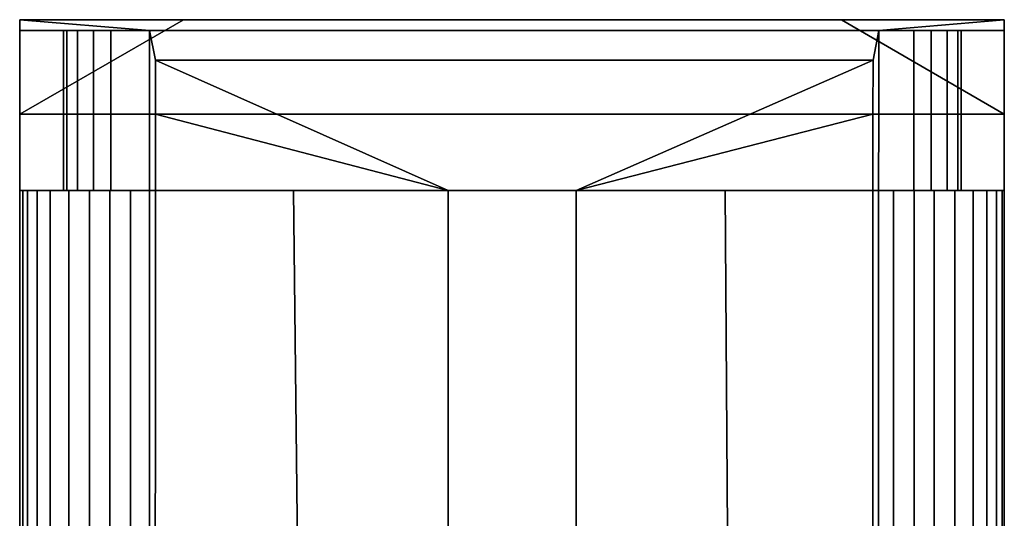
# Model space of a CAD drawing. Extents: x -12.4 to 12.4, y -12.9 to 12.
# Tile 22 of 22: x -11.7 to 11.7, y 0.1 to 12. Entities that reach past the tile are written whole.
import ezdxf

# ---------------------------------------------------------------- set-up
doc = ezdxf.new("R2010")
doc.units = 0
doc.layers.add('SHV878ZD3N_BODY_', color=253, linetype='CONTINUOUS')

msp = doc.modelspace()

# ---------------------------------------------------------------- linework, layer by layer
at = {"layer": 'SHV878ZD3N_BODY_'}
for points in [[(11.7179, 11.9925, 6.3217), (-11.7491, 11.9925, 6.3217), (-7.8413, 11.9925, 3.52), (7.8413, 11.9925, 3.52)], [(-11.7491, 9.74, 6.3217), (-11.7491, 9.74, 3.52), (-7.8413, 11.9925, 3.52)], [(-11.7491, 11.9925, 29.3228), (-11.7491, 11.7367, 29.3228), (-11.7491, 11.9925, 6.3217)], [(11.7179, 11.9925, 6.3217), (11.7179, 11.9925, 29.3228), (-11.7491, 11.9925, 29.3228), (-11.7491, 11.9925, 6.3217)], [(-8.6526, 11.7367, 33.6881), (-11.7491, 11.7367, 33.6881), (-11.7491, 11.9925, 33.6881)], [(-11.7491, 11.9925, 33.6881), (-11.7491, 11.9925, 29.3228), (11.7179, 11.9925, 29.3228), (11.7179, 11.9925, 33.6881)], [(11.7179, 9.74, 3.52), (7.8413, 11.9925, 3.52), (-7.8413, 11.9925, 3.52), (-11.7491, 9.74, 3.52)], [(-11.7491, 11.9925, 29.3228), (-11.7491, 11.9925, 33.6881), (-11.7491, 11.7367, 33.6881), (-11.7491, 11.7367, 29.3228)], [(-11.7491, 9.74, 29.3228), (-11.7491, 9.74, 6.3217), (-11.7491, 11.9925, 6.3217), (-11.7491, 11.7367, 29.3228)], [(11.7179, 11.9925, 33.6881), (8.7269, 11.7367, 33.6881), (-8.6526, 11.7367, 33.6881), (-11.7491, 11.9925, 33.6881)], [(-7.8413, 11.9925, 3.52), (-11.7491, 11.9925, 6.3217), (-11.7491, 9.74, 6.3217)], [(7.8413, 11.9925, 3.52), (11.7179, 9.74, 3.52), (11.7179, 9.74, 6.3217)], [(11.7179, 9.74, 6.3217), (11.7179, 11.9925, 6.3217), (7.8413, 11.9925, 3.52)], [(11.7179, 11.9925, 33.6881), (11.7179, 11.7367, 33.6881), (8.7269, 11.7367, 33.6881)], [(11.7179, 11.7367, 29.3228), (11.7179, 11.9925, 6.3217), (11.7179, 9.74, 6.3217), (11.7179, 9.74, 29.3228)], [(11.7179, 11.7367, 33.6881), (11.7179, 11.9925, 33.6881), (11.7179, 11.9925, 29.3228), (11.7179, 11.7367, 29.3228)], [(11.7179, 11.7367, 29.3228), (11.7179, 11.9925, 29.3228), (11.7179, 11.9925, 6.3217)], [(-8.6526, 11.7367, 33.6881), (-8.6526, 11.7367, 32.8681), (-9.5735, 11.7367, 32.8681), (-11.7491, 11.7367, 33.6881)], [(-11.7491, 11.7367, 33.6881), (-10.3725, 11.7367, 32.5371), (-10.6242, 11.7367, 32.1541)], [(-11.7491, 11.7367, 33.6881), (-9.5735, 11.7367, 32.8681), (-9.9894, 11.7367, 32.7888)], [(-10.6242, 11.7367, 32.1541), (-10.7035, 11.7367, 31.7381), (-11.7491, 11.7367, 33.6881)], [(-11.7491, 11.7367, 33.6881), (-10.7035, 11.7367, 31.7381), (-10.7035, 11.7367, 29.3228), (-11.7491, 11.7367, 29.3228)], [(-11.7491, 11.7367, 29.3228), (-10.7035, 11.7367, 29.3228), (-10.7035, 9.74, 29.3228), (-11.7491, 9.74, 29.3228)], [(-9.9894, 11.7367, 32.7888), (-10.3725, 11.7367, 32.5371), (-11.7491, 11.7367, 33.6881)], [(-10.7035, 11.7367, 31.7381), (-10.7035, 9.74, 31.7381), (-10.7035, 9.74, 29.3228), (-10.7035, 11.7367, 29.3228)], [(-10.7035, 11.7367, 31.7381), (-10.6242, 11.7367, 32.1541), (-10.6242, 9.74, 32.1541), (-10.7035, 9.74, 31.7381)], [(-10.6242, 11.7367, 32.1541), (-10.3725, 11.7367, 32.5371), (-10.3725, 9.74, 32.5371), (-10.6242, 9.74, 32.1541)], [(-10.3725, 11.7367, 32.5371), (-9.9894, 11.7367, 32.7888), (-9.9894, 9.74, 32.7888), (-10.3725, 9.74, 32.5371)], [(-9.9894, 11.7367, 32.7888), (-9.5735, 11.7367, 32.8681), (-9.5735, 9.74, 32.8681), (-9.9894, 9.74, 32.7888)], [(-8.6526, 9.74, 32.8681), (-9.5735, 9.74, 32.8681), (-9.5735, 11.7367, 32.8681), (-8.6526, 11.7367, 32.8681)], [(8.7269, 11.7367, 33.6881), (8.5898, 11.0305, 33.7234), (-8.5156, 11.0305, 33.7236), (-8.6526, 11.7367, 33.6881)], [(-8.6526, 9.74, 33.6881), (-8.6526, 9.74, 32.8681), (-8.6526, 11.7367, 32.8681), (-8.6526, 11.7367, 33.6881)], [(-8.6526, 11.7367, 33.6881), (-8.5156, 11.0305, 33.7236), (-8.5136, 9.74, 33.7049), (-8.6526, 9.74, 33.6881)], [(8.7269, 9.74, 33.6881), (8.5879, 9.7402, 33.7047), (8.5898, 11.0305, 33.7234), (8.7269, 11.7367, 33.6881)], [(9.5596, 11.7367, 32.8681), (9.5596, 9.74, 32.8681), (8.7269, 9.74, 32.8681), (8.7269, 11.7367, 32.8681)], [(11.7179, 11.7367, 33.6881), (9.5596, 11.7367, 32.8681), (8.7269, 11.7367, 32.8681), (8.7269, 11.7367, 33.6881)], [(8.7269, 11.7367, 33.6881), (8.7269, 11.7367, 32.8681), (8.7269, 9.74, 32.8681), (8.7269, 9.74, 33.6881)], [(9.5596, 11.7367, 32.8681), (11.7179, 11.7367, 33.6881), (9.9756, 11.7367, 32.7888)], [(9.9756, 9.74, 32.7888), (9.5596, 9.74, 32.8681), (9.5596, 11.7367, 32.8681), (9.9756, 11.7367, 32.7888)], [(11.7179, 11.7367, 33.6881), (10.3587, 11.7367, 32.5371), (9.9756, 11.7367, 32.7888)], [(10.3587, 9.74, 32.5371), (9.9756, 9.74, 32.7888), (9.9756, 11.7367, 32.7888), (10.3587, 11.7367, 32.5371)], [(11.7179, 11.7367, 33.6881), (10.6103, 11.7367, 32.1541), (10.3587, 11.7367, 32.5371)], [(10.6103, 9.74, 32.1541), (10.3587, 9.74, 32.5371), (10.3587, 11.7367, 32.5371), (10.6103, 11.7367, 32.1541)], [(10.6896, 9.74, 31.7381), (10.6103, 9.74, 32.1541), (10.6103, 11.7367, 32.1541), (10.6896, 11.7367, 31.7381)], [(11.7179, 11.7367, 33.6881), (10.6896, 11.7367, 31.7381), (10.6103, 11.7367, 32.1541)], [(10.6896, 9.74, 31.7381), (10.6896, 11.7367, 31.7381), (10.6896, 11.7367, 29.3228), (10.6896, 9.74, 29.3228)], [(11.7179, 9.74, 29.3228), (10.6896, 9.74, 29.3228), (10.6896, 11.7367, 29.3228), (11.7179, 11.7367, 29.3228)], [(11.7179, 11.7367, 29.3228), (10.6896, 11.7367, 29.3228), (10.6896, 11.7367, 31.7381), (11.7179, 11.7367, 33.6881)], [(8.5898, 11.0305, 33.8533), (1.5165, 7.9183, 34.6378), (-1.5393, 7.9183, 34.6378), (-8.5156, 11.0305, 33.8535)], [(-8.5156, 11.0305, 33.8535), (-1.5393, 7.9183, 34.6378), (-8.5136, 9.74, 33.8348)], [(8.5898, 11.0305, 33.7234), (8.5898, 11.0305, 33.8533), (-8.5156, 11.0305, 33.8535), (-8.5156, 11.0305, 33.7236)], [(-8.5156, 11.0305, 33.7236), (-8.5156, 11.0305, 33.8535), (-8.5136, 9.74, 33.8348), (-8.5136, 9.74, 33.7049)], [(8.5879, 9.7402, 33.8346), (1.5165, 7.9183, 34.6378), (8.5898, 11.0305, 33.8533)], [(8.5879, 9.7402, 33.7047), (8.5879, 9.7402, 33.8346), (8.5898, 11.0305, 33.8533), (8.5898, 11.0305, 33.7234)], [(11.7179, 9.74, 0.0406), (11.7179, 9.74, 3.52), (-11.7491, 9.74, 3.52), (-11.7491, 9.74, 0.0406)], [(-11.7491, 9.74, 3.52), (-11.7491, 7.9183, 3.52), (-11.7491, 7.9183, 0.0406), (-11.7491, 9.74, 0.0406)], [(-11.7491, 7.9183, 29.3228), (-11.7491, 7.9183, 6.3217), (-11.7491, 9.74, 6.3217), (-11.7491, 9.74, 29.3228)], [(-11.7491, 9.74, 6.3217), (-11.7491, 7.9183, 6.3217), (-11.7491, 7.9183, 3.52), (-11.7491, 9.74, 3.52)], [(11.7179, 7.9183, 0.0406), (11.7179, 9.74, 0.0406), (-11.7491, 9.74, 0.0406), (-11.7491, 7.9183, 0.0406)], [(-11.7491, 9.74, 29.3228), (-10.7035, 9.74, 29.3228), (-10.7035, 7.9183, 29.3228), (-11.7491, 7.9183, 29.3228)], [(-10.7035, 9.74, 31.7381), (-10.7035, 7.9183, 31.7381), (-10.7035, 7.9183, 29.3228), (-10.7035, 9.74, 29.3228)], [(-10.7035, 9.74, 31.7381), (-10.6242, 9.74, 32.1541), (-10.6242, 7.9183, 32.1541), (-10.7035, 7.9183, 31.7381)], [(-10.6242, 9.74, 32.1541), (-10.3725, 9.74, 32.5371), (-10.3725, 7.9183, 32.5371), (-10.6242, 7.9183, 32.1541)], [(-10.3725, 9.74, 32.5371), (-9.9894, 9.74, 32.7888), (-9.9894, 7.9183, 32.7888), (-10.3725, 7.9183, 32.5371)], [(-9.9894, 9.74, 32.7888), (-9.5735, 9.74, 32.8681), (-9.5735, 7.9183, 32.8681), (-9.9894, 7.9183, 32.7888)], [(-8.6526, 7.9183, 32.8681), (-9.5735, 7.9183, 32.8681), (-9.5735, 9.74, 32.8681), (-8.6526, 9.74, 32.8681)], [(-8.6526, 7.9183, 33.6881), (-8.6526, 7.9183, 32.8681), (-8.6526, 9.74, 32.8681), (-8.6526, 9.74, 33.6881)], [(-8.6526, 9.74, 33.6881), (-8.5136, 9.74, 33.7049), (-8.5137, 7.9183, 33.7051), (-8.6526, 7.9183, 33.6881)], [(-8.5136, 9.74, 33.7049), (-8.5136, 9.74, 33.8348), (-8.5137, 7.9183, 33.835), (-8.5137, 7.9183, 33.7051)], [(-8.5136, 9.74, 33.8348), (-1.5393, 7.9183, 34.6378), (-5.2201, 7.9183, 34.2141), (-8.5137, 7.9183, 33.835)], [(5.062, 7.9184, 34.235), (1.5165, 7.9183, 34.6378), (8.5879, 9.7402, 33.8346), (8.584, 7.9184, 33.8348)], [(8.584, 7.9184, 33.7049), (8.584, 7.9184, 33.8348), (8.5879, 9.7402, 33.8346), (8.5879, 9.7402, 33.7047)], [(8.723, 7.9183, 33.6881), (8.584, 7.9184, 33.7049), (8.5879, 9.7402, 33.7047), (8.7269, 9.74, 33.6881)], [(9.5596, 9.74, 32.8681), (9.5596, 7.9183, 32.8681), (8.723, 7.9183, 32.8681), (8.7269, 9.74, 32.8681)], [(8.7269, 9.74, 33.6881), (8.7269, 9.74, 32.8681), (8.723, 7.9183, 32.8681), (8.723, 7.9183, 33.6881)], [(9.9756, 7.9183, 32.7888), (9.5596, 7.9183, 32.8681), (9.5596, 9.74, 32.8681), (9.9756, 9.74, 32.7888)], [(10.3587, 7.9183, 32.5371), (9.9756, 7.9183, 32.7888), (9.9756, 9.74, 32.7888), (10.3587, 9.74, 32.5371)], [(10.6103, 7.9183, 32.1541), (10.3587, 7.9183, 32.5371), (10.3587, 9.74, 32.5371), (10.6103, 9.74, 32.1541)], [(10.6896, 7.9183, 31.7381), (10.6103, 7.9183, 32.1541), (10.6103, 9.74, 32.1541), (10.6896, 9.74, 31.7381)], [(10.6896, 7.9183, 29.3228), (10.6896, 7.9183, 31.7381), (10.6896, 9.74, 31.7381), (10.6896, 9.74, 29.3228)], [(11.7179, 7.9183, 29.3228), (10.6896, 7.9183, 29.3228), (10.6896, 9.74, 29.3228), (11.7179, 9.74, 29.3228)], [(11.7179, 9.74, 0.0406), (11.7179, 7.9183, 0.0406), (11.7179, 7.9183, 3.52), (11.7179, 9.74, 3.52)], [(11.7179, 7.9183, 6.3217), (11.7179, 7.9183, 29.3228), (11.7179, 9.74, 29.3228), (11.7179, 9.74, 6.3217)], [(11.7179, 7.9183, 3.52), (11.7179, 7.9183, 6.3217), (11.7179, 9.74, 6.3217), (11.7179, 9.74, 3.52)], [(-11.7491, -6.2348, 5.0848), (-11.7491, -7.7776, 3.52), (-11.7491, 7.9183, 3.52)], [(-9.8823, 7.9183, 31.8213), (-11.5637, 7.9183, 32.0199), (-11.6775, 7.9183, 31.538), (-11.7491, 7.9183, 31.0481)], [(-11.7491, 7.9183, 29.3228), (-11.7491, 7.9183, 31.0481), (-11.7491, -7.7776, 31.0481)], [(-11.7491, -7.7776, 0.0406), (11.7179, -7.7776, 0.0406), (11.7179, 7.9183, 0.0406), (-11.7491, 7.9183, 0.0406)], [(-11.7491, 7.9183, 3.52), (-11.7491, -7.7776, 3.52), (-11.7491, -7.7776, 0.0406), (-11.7491, 7.9183, 0.0406)], [(-11.7491, 7.9183, 6.3217), (-11.7491, -7.7776, 6.3217), (-11.7491, -6.2348, 5.0848), (-11.7491, 7.9183, 3.52)], [(-11.7491, -7.7776, 6.3217), (-11.7491, 7.9183, 6.3217), (-11.7491, 7.9183, 29.3228), (-11.7491, -7.7776, 31.0481)], [(-11.7491, 7.9183, 29.3228), (-10.7035, 7.9183, 31.7381), (-10.006, 7.9183, 31.9791), (-9.8823, 7.9183, 31.8213)], [(-9.8823, 7.9183, 31.8213), (-11.7491, 7.9183, 31.0481), (-11.7491, 7.9183, 29.3228)], [(-11.7491, 7.9183, 29.3228), (-10.7035, 7.9183, 29.3228), (-10.7035, 7.9183, 31.7381)], [(-11.6775, -7.7776, 31.538), (-11.7491, -7.7776, 31.0481), (-11.7491, 7.9183, 31.0481), (-11.6775, 7.9183, 31.538)], [(-11.6775, 7.9183, 31.538), (-11.5637, 7.9183, 32.0199), (-11.5637, -7.7776, 32.0199), (-11.6775, -7.7776, 31.538)], [(-11.3365, -7.7776, 32.512), (-11.5637, -7.7776, 32.0199), (-11.5637, 7.9183, 32.0199), (-11.3365, 7.9183, 32.512)], [(-9.8823, 7.9183, 31.8213), (-11.0229, 7.9183, 32.9589), (-11.3365, 7.9183, 32.512), (-11.5637, 7.9183, 32.0199)], [(-11.0229, -7.7776, 32.9589), (-11.3365, -7.7776, 32.512), (-11.3365, 7.9183, 32.512), (-11.0229, 7.9183, 32.9589)], [(-9.8823, 7.9183, 31.8213), (-10.0867, 7.9183, 33.5194), (-10.5778, 7.9183, 33.2863), (-11.0229, 7.9183, 32.9589)], [(-10.5778, -7.7776, 33.2863), (-11.0229, -7.7776, 32.9589), (-11.0229, 7.9183, 32.9589), (-10.5778, 7.9183, 33.2863)], [(-10.006, 7.9183, 31.9791), (-10.7035, 7.9183, 31.7381), (-10.6242, 7.9183, 32.1541), (-10.3725, 7.9183, 32.5371)], [(-10.0867, -7.7776, 33.5194), (-10.5778, -7.7776, 33.2863), (-10.5778, 7.9183, 33.2863), (-10.0867, 7.9183, 33.5194)], [(-10.006, 7.9183, 31.9791), (-10.3725, 7.9183, 32.5371), (-9.9894, 7.9183, 32.7888), (-9.5735, 7.9183, 32.8681)], [(-9.8823, 7.9183, 31.8213), (-9.1091, 7.9183, 33.6881), (-9.6023, 7.9183, 33.6341), (-10.0867, 7.9183, 33.5194)], [(-9.6023, -7.7776, 33.6341), (-10.0867, -7.7776, 33.5194), (-10.0867, 7.9183, 33.5194), (-9.6023, 7.9183, 33.6341)], [(-9.8823, 7.9183, 31.8213), (-10.006, 7.9183, 31.9791), (-9.5735, 7.9183, 32.8681), (-8.6526, 7.9183, 33.6881)], [(-8.6526, 7.9183, 33.6881), (-9.1091, 7.9183, 33.6881), (-9.8823, 7.9183, 31.8213)], [(-9.1091, -7.7776, 33.6881), (-9.6023, -7.7776, 33.6341), (-9.6023, 7.9183, 33.6341), (-9.1091, 7.9183, 33.6881)], [(-9.5735, 7.9183, 32.8681), (-8.6526, 7.9183, 32.8681), (-8.6526, 7.9183, 33.6881)], [(-9.1091, 7.9183, 33.6881), (-8.6526, 7.9183, 33.6881), (-8.6526, -6.6442, 33.6881), (-9.1091, -7.7776, 33.6881)], [(-8.6526, 7.9183, 33.6881), (-8.5137, 7.9183, 33.7051), (-8.5169, -6.5115, 33.7349), (-8.6526, -6.6442, 33.6881)], [(-5.0766, -4.8743, 34.3254), (-8.5169, -6.5115, 33.8648), (-8.5137, 7.9183, 33.835), (-5.2201, 7.9183, 34.2141)], [(-8.5137, 7.9183, 33.7051), (-8.5137, 7.9183, 33.835), (-8.5169, -6.5115, 33.8648), (-8.5169, -6.5115, 33.7349)], [(-5.2201, 7.9183, 34.2141), (-1.5393, 7.9183, 34.6378), (-1.5393, -0.1387, 34.798), (-5.0766, -4.8743, 34.3254)], [(-1.5393, -0.1387, 34.798), (-1.5393, 7.9183, 34.6378), (1.5165, 7.9183, 34.6378), (1.5165, -0.1387, 34.798)], [(5.1486, -4.8743, 34.3254), (1.5165, -0.1387, 34.798), (1.5165, 7.9183, 34.6378), (5.062, 7.9184, 34.235)], [(5.062, 7.9184, 34.235), (8.584, 7.9184, 33.8348), (8.5872, -6.5114, 33.8646), (5.1486, -4.8743, 34.3254)], [(8.723, -6.6442, 33.6881), (8.5872, -6.5114, 33.7347), (8.584, 7.9184, 33.7049), (8.723, 7.9183, 33.6881)], [(8.5872, -6.5114, 33.7347), (8.5872, -6.5114, 33.8646), (8.584, 7.9184, 33.8348), (8.584, 7.9184, 33.7049)], [(8.723, 7.9183, 33.6881), (9.5596, 7.9183, 32.8681), (9.9832, 7.9183, 31.9862), (9.8512, 7.9183, 31.8213)], [(8.723, 7.9183, 33.6881), (9.0779, 7.9183, 33.6881), (9.0779, -7.7776, 33.6881), (8.723, -6.6442, 33.6881)], [(9.8512, 7.9183, 31.8213), (9.0779, 7.9183, 33.6881), (8.723, 7.9183, 33.6881)], [(8.723, 7.9183, 33.6881), (8.723, 7.9183, 32.8681), (9.5596, 7.9183, 32.8681)], [(9.0779, 7.9183, 33.6881), (9.5692, 7.9183, 33.6236), (9.5692, -7.7776, 33.6236), (9.0779, -7.7776, 33.6881)], [(9.5692, 7.9183, 33.6236), (9.0779, 7.9183, 33.6881), (9.8512, 7.9183, 31.8213), (10.0497, 7.9183, 33.5028)], [(9.9832, 7.9183, 31.9862), (9.5596, 7.9183, 32.8681), (9.9756, 7.9183, 32.7888), (10.3587, 7.9183, 32.5371)], [(9.5692, 7.9183, 33.6236), (10.0497, 7.9183, 33.5028), (10.0497, -7.7776, 33.5028), (9.5692, -7.7776, 33.6236)], [(11.7179, 7.9183, 29.3228), (11.7179, 7.9183, 31.0481), (9.8512, 7.9183, 31.8213)], [(9.8512, 7.9183, 31.8213), (9.9832, 7.9183, 31.9862), (10.6896, 7.9183, 31.7381), (11.7179, 7.9183, 29.3228)], [(9.8512, 7.9183, 31.8213), (11.7179, 7.9183, 31.0481), (11.6662, 7.9183, 31.5418), (11.5326, 7.9183, 32.0199)], [(9.8512, 7.9183, 31.8213), (11.5326, 7.9183, 32.0199), (11.3035, 7.9183, 32.5067), (10.9746, 7.9183, 32.9411)], [(9.8512, 7.9183, 31.8213), (10.9746, 7.9183, 32.9411), (10.536, 7.9183, 33.268), (10.0497, 7.9183, 33.5028)], [(9.9832, 7.9183, 31.9862), (10.3587, 7.9183, 32.5371), (10.6103, 7.9183, 32.1541), (10.6896, 7.9183, 31.7381)], [(10.0497, 7.9183, 33.5028), (10.536, 7.9183, 33.268), (10.536, -7.7776, 33.268), (10.0497, -7.7776, 33.5028)], [(10.536, 7.9183, 33.268), (10.9746, 7.9183, 32.9411), (10.9746, -7.7776, 32.9411), (10.536, -7.7776, 33.268)], [(10.6896, 7.9183, 31.7381), (10.6896, 7.9183, 29.3228), (11.7179, 7.9183, 29.3228)], [(10.9746, 7.9183, 32.9411), (11.3035, 7.9183, 32.5067), (11.3035, -7.7776, 32.5067), (10.9746, -7.7776, 32.9411)], [(11.3035, 7.9183, 32.5067), (11.5326, 7.9183, 32.0199), (11.5326, -7.7776, 32.0199), (11.3035, -7.7776, 32.5067)], [(11.5326, 7.9183, 32.0199), (11.6662, 7.9183, 31.5418), (11.6662, -7.7776, 31.5418), (11.5326, -7.7776, 32.0199)], [(11.6662, 7.9183, 31.5418), (11.7179, 7.9183, 31.0481), (11.7179, -7.7776, 31.0481), (11.6662, -7.7776, 31.5418)], [(11.7179, -7.7776, 6.3217), (11.7179, -7.7776, 31.0481), (11.7179, 7.9183, 29.3228), (11.7179, 7.9183, 6.3217)], [(11.7179, -7.7776, 3.52), (11.7179, -6.2348, 5.0848), (11.7179, 7.9183, 3.52)], [(11.7179, 7.9183, 0.0406), (11.7179, -7.7776, 0.0406), (11.7179, -7.7776, 3.52), (11.7179, 7.9183, 3.52)], [(11.7179, -6.2348, 5.0848), (11.7179, -7.7776, 6.3217), (11.7179, 7.9183, 6.3217), (11.7179, 7.9183, 3.52)], [(11.7179, -7.7776, 31.0481), (11.7179, 7.9183, 31.0481), (11.7179, 7.9183, 29.3228)]]:
    msp.add_3dface(points, dxfattribs=at)

doc.saveas('drawing.dxf')
